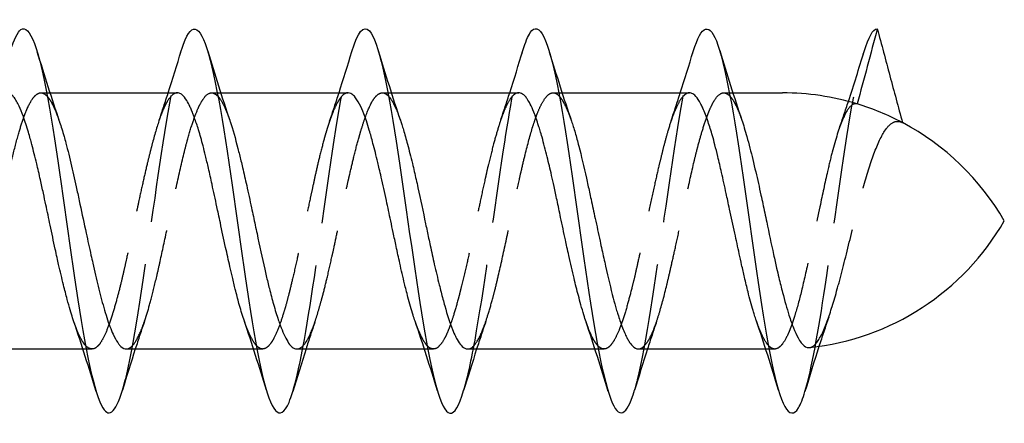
# Model space of a CAD drawing. Header units: millimetres. Extents: x -168 to 186, y -31 to 142.
# Tile 20 of 52: x 174 to 186, y 6 to 11. Entities that reach past the tile are written whole.
import ezdxf

# ---------------------------------------------------------------- set-up
doc = ezdxf.new("R2010")
doc.units = ezdxf.units.MM
doc.header["$LTSCALE"] = 10
doc.linetypes.add('ALLCAD_Strich', pattern=[0.2, 0.15, -0.05])
doc.layers.add('BESCH_KONT_sich_schn_ansi_2d', color=40, linetype='Continuous')

msp = doc.modelspace()

# ---------------------------------------------------------------- linework, layer by layer
at = {"layer": 'BESCH_KONT_sich_schn_ansi_2d', "linetype": 'ALLCAD_Strich', "extrusion": (0, 1, 2.22045e-16)}
for p, q in [((174.454, 9.913), (174.52, 9.913)), ((174.52, 9.913), (174.558, 9.913)), ((176.453, 9.913), (176.52, 9.913)), ((176.52, 9.913), (176.56, 9.913)), ((178.453, 9.913), (178.519, 9.913)), ((178.519, 9.913), (178.558, 9.913)), ((180.453, 9.913), (180.52, 9.913)), ((180.52, 9.913), (180.559, 9.913)), ((182.452, 9.913), (182.52, 9.913)), ((182.52, 9.913), (182.56, 9.913)), ((174.945, 6.913), (174.985, 6.913)), ((174.985, 6.913), (175.052, 6.913)), ((176.945, 6.913), (176.984, 6.913)), ((176.984, 6.913), (177.051, 6.913)), ((178.946, 6.913), (178.984, 6.913)), ((178.985, 6.913), (179.051, 6.913)), ((180.945, 6.913), (180.985, 6.913)), ((180.985, 6.913), (181.052, 6.913)), ((182.945, 6.913), (182.984, 6.913)), ((182.984, 6.913), (183.051, 6.913))]:
    msp.add_line(p, q, dxfattribs=at)
at = {"layer": 'BESCH_KONT_sich_schn_ansi_2d', "linetype": 'Continuous', "extrusion": (0, 1, 2.22045e-16)}
for p, q in [((174.52, 9.913), (174.52, 9.913)), ((174.558, 9.913), (176.052, 9.913)), ((176.52, 9.913), (176.52, 9.913)), ((176.56, 9.913), (178.051, 9.913)), ((178.519, 9.913), (178.519, 9.913)), ((178.558, 9.913), (180.051, 9.913)), ((180.52, 9.913), (180.52, 9.913)), ((180.559, 9.913), (182.052, 9.913)), ((182.52, 9.913), (182.52, 9.913)), ((182.56, 9.913), (183.142, 9.913)), ((173.453, 6.913), (174.945, 6.913)), ((174.985, 6.913), (174.985, 6.913)), ((175.453, 6.913), (176.945, 6.913)), ((176.984, 6.913), (176.984, 6.913)), ((177.452, 6.913), (178.946, 6.913)), ((178.984, 6.913), (178.985, 6.913)), ((179.454, 6.913), (180.945, 6.913)), ((180.985, 6.913), (180.985, 6.913)), ((181.453, 6.913), (182.945, 6.913)), ((182.984, 6.913), (182.984, 6.913))]:
    msp.add_line(p, q, dxfattribs=at)
at = {"layer": 'BESCH_KONT_sich_schn_ansi_2d', "linetype": 'Continuous'}
for centre, start, end in [((183.142, 6.913), 73.0549, 90), ((183.142, 6.913), 62.0809, 73.0549), ((183.142, 6.913), 30, 62.0809), ((183.142, 9.913), 276.0328, 330)]:
    msp.add_arc(centre, 3, start, end, dxfattribs=at)
for points, knots in [([(174.099, 10.407), (174.139, 10.539), (174.179, 10.625), (174.219, 10.654), (174.324, 10.73), (174.429, 10.412), (174.533, 9.842), (174.638, 9.273), (174.743, 8.452), (174.847, 7.748), (174.952, 7.044), (175.057, 6.457), (175.162, 6.25), (175.244, 6.087), (175.327, 6.16), (175.409, 6.431)], [18.369415, 18.369415, 18.369415, 18.369415, 18.746629, 18.746629, 18.746629, 19.733294, 19.733294, 19.733294, 20.719959, 20.719959, 20.719959, 21.706623, 21.706623, 21.706623, 22.484084, 22.484084, 22.484084, 22.484084]), ([(176.097, 10.405), (176.099, 10.412), (176.102, 10.419), (176.104, 10.426), (176.208, 10.757), (176.313, 10.734), (176.418, 10.368), (176.523, 10.002), (176.627, 9.291), (176.732, 8.556), (176.837, 7.821), (176.941, 7.06), (177.046, 6.616), (177.151, 6.171), (177.255, 6.043), (177.36, 6.288), (177.375, 6.323), (177.39, 6.366), (177.405, 6.416)], [24.645877, 24.645877, 24.645877, 24.645877, 24.666617, 24.666617, 24.666617, 25.653282, 25.653282, 25.653282, 26.639947, 26.639947, 26.639947, 27.626611, 27.626611, 27.626611, 28.613276, 28.613276, 28.613276, 28.755402, 28.755402, 28.755402, 28.755402]), ([(180.1, 10.41), (180.129, 10.506), (180.158, 10.577), (180.187, 10.619), (180.291, 10.769), (180.396, 10.532), (180.501, 10.014), (180.605, 9.495), (180.71, 8.695), (180.815, 7.973), (180.919, 7.25), (181.024, 6.605), (181.129, 6.326), (181.222, 6.078), (181.316, 6.122), (181.409, 6.429)], [37.220177, 37.220177, 37.220177, 37.220177, 37.493258, 37.493258, 37.493258, 38.479923, 38.479923, 38.479923, 39.466588, 39.466588, 39.466588, 40.453253, 40.453253, 40.453253, 41.333565, 41.333565, 41.333565, 41.333565]), ([(182.096, 10.398), (182.192, 10.716), (182.289, 10.748), (182.385, 10.473), (182.49, 10.174), (182.594, 9.513), (182.699, 8.786), (182.804, 8.06), (182.908, 7.268), (183.013, 6.765), (183.118, 6.262), (183.223, 6.05), (183.327, 6.222), (183.353, 6.265), (183.379, 6.33), (183.405, 6.416)], [43.490232, 43.490232, 43.490232, 43.490232, 44.399911, 44.399911, 44.399911, 45.386576, 45.386576, 45.386576, 46.373241, 46.373241, 46.373241, 47.359905, 47.359905, 47.359905, 47.603285, 47.603285, 47.603285, 47.603285]), ([(178.096, 10.396), (178.165, 10.622), (178.234, 10.714), (178.302, 10.638), (178.407, 10.523), (178.512, 10.016), (178.616, 9.346), (178.721, 8.675), (178.826, 7.84), (178.93, 7.216), (179.035, 6.592), (179.14, 6.178), (179.244, 6.16), (179.298, 6.151), (179.352, 6.247), (179.406, 6.425)], [30.926462, 30.926462, 30.926462, 30.926462, 31.57327, 31.57327, 31.57327, 32.559935, 32.559935, 32.559935, 33.5466, 33.5466, 33.5466, 34.533264, 34.533264, 34.533264, 35.041631, 35.041631, 35.041631, 35.041631]), ([(184.252, 10.663), (184.213, 10.516), (184.174, 10.369), (184.095, 10.076), (184.056, 9.929), (184.016, 9.783)], [0.0000027, 0.0000027, 0.0000027, 0.0000027, 0.04554197, 0.04554197, 0.09110649, 0.09110649, 0.09110649, 0.09110649]), ([(184.252, 10.663), (184.301, 10.48), (184.35, 10.296), (184.448, 9.93), (184.498, 9.747), (184.547, 9.564)], [-0.1137832, -0.1137832, -0.1137832, -0.1137832, -0.0569094, -0.0569094, -0.0000145, -0.0000145, -0.0000145, -0.0000145]), ([(174.84, 7.231), (174.835, 7.246), (174.83, 7.261), (174.816, 7.306), (174.806, 7.337), (174.785, 7.409), (174.773, 7.451), (174.747, 7.548), (174.733, 7.604), (174.699, 7.74), (174.68, 7.82), (174.655, 7.929), (174.649, 7.956), (174.636, 8.015), (174.629, 8.049), (174.601, 8.175), (174.581, 8.269), (174.545, 8.443), (174.528, 8.523), (174.502, 8.647), (174.492, 8.692), (174.471, 8.79), (174.459, 8.843), (174.433, 8.959), (174.419, 9.022), (174.385, 9.162), (174.366, 9.237), (174.341, 9.331), (174.335, 9.353), (174.322, 9.401), (174.314, 9.426), (174.287, 9.519), (174.267, 9.581), (174.231, 9.682), (174.214, 9.723), (174.188, 9.779), (174.178, 9.797), (174.157, 9.833), (174.145, 9.85), (174.119, 9.881), (174.105, 9.894), (174.077, 9.909), (174.064, 9.913), (174.051, 9.913)], [4.0039838, 4.0039838, 4.0039838, 4.0039838, 4.0111869, 4.0111869, 4.0252112, 4.0252112, 4.0419913, 4.0419913, 4.0629355, 4.0629355, 4.0899613, 4.0899613, 4.0986331, 4.0986331, 4.1091574, 4.1091574, 4.1382555, 4.1382555, 4.1627239, 4.1627239, 4.1767498, 4.1767498, 4.1935223, 4.1935223, 4.214447, 4.214447, 4.2415181, 4.2415181, 4.2501879, 4.2501879, 4.2607169, 4.2607169, 4.2898205, 4.2898205, 4.3142763, 4.3142763, 4.328302, 4.328302, 4.3450759, 4.3450759, 4.3660042, 4.3660042, 4.384584, 4.384584, 4.384584, 4.384584]), ([(176.837, 7.239), (176.834, 7.246), (176.832, 7.254), (176.81, 7.318), (176.792, 7.38), (176.759, 7.499), (176.745, 7.554), (176.719, 7.658), (176.708, 7.706), (176.687, 7.796), (176.677, 7.838), (176.651, 7.953), (176.634, 8.027), (176.597, 8.198), (176.576, 8.294), (176.548, 8.426), (176.541, 8.46), (176.527, 8.523), (176.521, 8.551), (176.496, 8.668), (176.477, 8.756), (176.444, 8.907), (176.43, 8.97), (176.405, 9.081), (176.393, 9.129), (176.372, 9.215), (176.363, 9.254), (176.335, 9.358), (176.318, 9.421), (176.284, 9.531), (176.268, 9.578), (176.248, 9.635), (176.243, 9.647), (176.232, 9.677), (176.225, 9.694), (176.212, 9.725), (176.205, 9.739), (176.187, 9.779), (176.174, 9.802), (176.144, 9.851), (176.127, 9.873), (176.097, 9.899), (176.085, 9.906), (176.065, 9.912), (176.059, 9.913), (176.052, 9.913)], [3.0401969, 3.0401969, 3.0401969, 3.0401969, 3.0437983, 3.0437983, 3.0707758, 3.0707758, 3.0917086, 3.0917086, 3.1084834, 3.1084834, 3.122507, 3.122507, 3.1462098, 3.1462098, 3.1760059, 3.1760059, 3.186593, 3.186593, 3.1952379, 3.1952379, 3.2227923, 3.2227923, 3.2434818, 3.2434818, 3.2601612, 3.2601612, 3.2742056, 3.2742056, 3.2996197, 3.2996197, 3.3221782, 3.3221782, 3.3288121, 3.3288121, 3.3387917, 3.3387917, 3.347746, 3.347746, 3.3658699, 3.3658699, 3.3912608, 3.3912608, 3.4096268, 3.4096268, 3.4194393, 3.4194393, 3.4194393, 3.4194393]), ([(178.838, 7.239), (178.83, 7.262), (178.822, 7.285), (178.794, 7.374), (178.774, 7.444), (178.746, 7.548), (178.739, 7.576), (178.726, 7.629), (178.719, 7.653), (178.695, 7.755), (178.676, 7.835), (178.644, 7.983), (178.629, 8.048), (178.604, 8.169), (178.592, 8.223), (178.571, 8.323), (178.561, 8.368), (178.535, 8.494), (178.518, 8.573), (178.48, 8.746), (178.46, 8.837), (178.432, 8.959), (178.425, 8.991), (178.411, 9.048), (178.405, 9.073), (178.381, 9.177), (178.362, 9.251), (178.329, 9.376), (178.315, 9.427), (178.289, 9.514), (178.278, 9.55), (178.257, 9.613), (178.247, 9.64), (178.221, 9.709), (178.204, 9.747), (178.166, 9.819), (178.146, 9.85), (178.118, 9.88), (178.111, 9.887), (178.097, 9.897), (178.091, 9.901), (178.074, 9.91), (178.062, 9.913), (178.051, 9.913)], [2.0754394, 2.0754394, 2.0754394, 2.0754394, 2.0864764, 2.0864764, 2.1155867, 2.1155867, 2.1261121, 2.1261121, 2.1347773, 2.1347773, 2.1618071, 2.1618071, 2.1827064, 2.1827064, 2.1994653, 2.1994653, 2.2134864, 2.2134864, 2.2379543, 2.2379543, 2.2670663, 2.2670663, 2.2775924, 2.2775924, 2.2862581, 2.2862581, 2.3132897, 2.3132897, 2.3341901, 2.3341901, 2.3509498, 2.3509498, 2.3649716, 2.3649716, 2.3894411, 2.3894411, 2.4185547, 2.4185547, 2.4290813, 2.4290813, 2.4377475, 2.4377475, 2.4545784, 2.4545784, 2.4545784, 2.4545784]), ([(180.84, 7.231), (180.831, 7.257), (180.822, 7.284), (180.802, 7.35), (180.791, 7.389), (180.769, 7.465), (180.76, 7.501), (180.733, 7.603), (180.716, 7.671), (180.679, 7.827), (180.658, 7.916), (180.631, 8.04), (180.623, 8.073), (180.61, 8.135), (180.604, 8.162), (180.579, 8.277), (180.561, 8.365), (180.528, 8.522), (180.514, 8.59), (180.488, 8.711), (180.476, 8.764), (180.455, 8.861), (180.446, 8.904), (180.419, 9.021), (180.402, 9.093), (180.365, 9.245), (180.344, 9.322), (180.317, 9.42), (180.309, 9.445), (180.296, 9.489), (180.29, 9.509), (180.265, 9.586), (180.247, 9.64), (180.214, 9.722), (180.2, 9.754), (180.174, 9.804), (180.162, 9.824), (180.141, 9.855), (180.132, 9.867), (180.105, 9.894), (180.088, 9.905), (180.064, 9.912), (180.058, 9.913), (180.051, 9.913)], [1.1096557, 1.1096557, 1.1096557, 1.1096557, 1.1225666, 1.1225666, 1.1393141, 1.1393141, 1.1533285, 1.1533285, 1.1777942, 1.1777942, 1.2068911, 1.2068911, 1.2174101, 1.2174101, 1.226073, 1.226073, 1.2530791, 1.2530791, 1.2739785, 1.2739785, 1.2907349, 1.2907349, 1.3047518, 1.3047518, 1.3292059, 1.3292059, 1.3583102, 1.3583102, 1.3688346, 1.3688346, 1.3774975, 1.3774975, 1.4045224, 1.4045224, 1.4254146, 1.4254146, 1.4421682, 1.4421682, 1.4561853, 1.4561853, 1.4806481, 1.4806481, 1.4899978, 1.4899978, 1.4899978, 1.4899978]), ([(182.835, 7.243), (182.835, 7.244), (182.835, 7.246), (182.827, 7.267), (182.82, 7.288), (182.808, 7.327), (182.803, 7.345), (182.777, 7.43), (182.757, 7.504), (182.724, 7.637), (182.71, 7.694), (182.685, 7.801), (182.674, 7.85), (182.653, 7.942), (182.644, 7.985), (182.617, 8.107), (182.6, 8.188), (182.562, 8.362), (182.542, 8.457), (182.514, 8.584), (182.507, 8.617), (182.494, 8.678), (182.488, 8.706), (182.464, 8.818), (182.446, 8.9), (182.413, 9.044), (182.399, 9.106), (182.372, 9.213), (182.361, 9.259), (182.34, 9.341), (182.33, 9.376), (182.304, 9.469), (182.287, 9.524), (182.249, 9.634), (182.229, 9.687), (182.201, 9.749), (182.194, 9.764), (182.18, 9.79), (182.174, 9.801), (182.15, 9.843), (182.131, 9.868), (182.098, 9.898), (182.084, 9.906), (182.064, 9.912), (182.058, 9.913), (182.052, 9.913)], [0.1475987, 0.1475987, 0.1475987, 0.1475987, 0.1481612, 0.1481612, 0.1581292, 0.1581292, 0.1658397, 0.1658397, 0.194851, 0.194851, 0.2148724, 0.2148724, 0.231234, 0.231234, 0.2450414, 0.2450414, 0.2699886, 0.2699886, 0.2988677, 0.2988677, 0.3092034, 0.3092034, 0.3178828, 0.3178828, 0.3442382, 0.3442382, 0.3654452, 0.3654452, 0.3823361, 0.3823361, 0.3963692, 0.3963692, 0.4205464, 0.4205464, 0.4497188, 0.4497188, 0.4603223, 0.4603223, 0.4689947, 0.4689947, 0.4959816, 0.4959816, 0.5168753, 0.5168753, 0.525775, 0.525775, 0.525775, 0.525775]), ([(174.668, 9.583), (174.67, 9.579), (174.671, 9.575), (174.69, 9.52), (174.707, 9.464), (174.731, 9.378), (174.739, 9.352), (174.768, 9.241), (174.79, 9.15), (174.833, 8.965), (174.854, 8.871), (174.887, 8.72), (174.899, 8.664), (174.935, 8.496), (174.959, 8.382), (175.002, 8.183), (175.021, 8.097), (175.047, 7.981), (175.054, 7.949), (175.082, 7.823), (175.103, 7.733), (175.145, 7.559), (175.167, 7.476), (175.201, 7.358), (175.213, 7.318), (175.249, 7.205), (175.274, 7.14), (175.317, 7.047), (175.335, 7.014), (175.36, 6.977), (175.367, 6.968), (175.396, 6.934), (175.418, 6.919), (175.444, 6.913), (175.449, 6.913), (175.453, 6.913)], [2.8661942, 2.8661942, 2.8661942, 2.8661942, 2.8681291, 2.8681291, 2.8928176, 2.8928176, 2.9032155, 2.9032155, 2.9356261, 2.9356261, 2.9661022, 2.9661022, 2.9834445, 2.9834445, 3.0182689, 3.0182689, 3.0448994, 3.0448994, 3.0553004, 3.0553004, 3.085744, 3.085744, 3.1174602, 3.1174602, 3.1347984, 3.1347984, 3.1702603, 3.1702603, 3.196045, 3.196045, 3.2064406, 3.2064406, 3.2382553, 3.2382553, 3.2447537, 3.2447537, 3.2447537, 3.2447537]), ([(176.666, 9.592), (176.667, 9.587), (176.669, 9.582), (176.701, 9.486), (176.731, 9.379), (176.773, 9.214), (176.785, 9.166), (176.803, 9.091), (176.809, 9.065), (176.832, 8.97), (176.848, 8.899), (176.883, 8.742), (176.902, 8.655), (176.928, 8.533), (176.935, 8.499), (176.957, 8.398), (176.971, 8.331), (177.015, 8.121), (177.045, 7.981), (177.087, 7.796), (177.099, 7.745), (177.117, 7.67), (177.123, 7.645), (177.146, 7.556), (177.162, 7.496), (177.197, 7.371), (177.216, 7.309), (177.242, 7.232), (177.25, 7.211), (177.271, 7.152), (177.285, 7.117), (177.33, 7.019), (177.359, 6.97), (177.401, 6.931), (177.413, 6.923), (177.431, 6.916), (177.437, 6.914), (177.447, 6.913), (177.45, 6.913), (177.452, 6.913)], [3.8295952, 3.8295952, 3.8295952, 3.8295952, 3.8321659, 3.8321659, 3.8762675, 3.8762675, 3.893489, 3.893489, 3.9024985, 3.9024985, 3.925562, 3.925562, 3.9526932, 3.9526932, 3.9631536, 3.9631536, 3.983739, 3.983739, 4.0277909, 4.0277909, 4.0450114, 4.0450114, 4.0540186, 4.0540186, 4.0770684, 4.0770684, 4.1042341, 4.1042341, 4.1146935, 4.1146935, 4.1353059, 4.1353059, 4.1793138, 4.1793138, 4.1965335, 4.1965335, 4.2055387, 4.2055387, 4.2097249, 4.2097249, 4.2097249, 4.2097249]), ([(178.665, 9.591), (178.67, 9.575), (178.676, 9.559), (178.688, 9.522), (178.694, 9.502), (178.716, 9.429), (178.732, 9.372), (178.767, 9.241), (178.786, 9.166), (178.813, 9.056), (178.82, 9.025), (178.842, 8.931), (178.856, 8.867), (178.9, 8.664), (178.93, 8.521), (178.972, 8.322), (178.983, 8.266), (179.002, 8.182), (179.008, 8.153), (179.03, 8.051), (179.046, 7.978), (179.081, 7.824), (179.1, 7.743), (179.127, 7.636), (179.134, 7.608), (179.156, 7.523), (179.17, 7.47), (179.214, 7.312), (179.244, 7.219), (179.286, 7.113), (179.298, 7.086), (179.316, 7.049), (179.322, 7.037), (179.344, 6.997), (179.36, 6.974), (179.395, 6.935), (179.415, 6.921), (179.44, 6.914), (179.447, 6.913), (179.454, 6.913)], [4.7946075, 4.7946075, 4.7946075, 4.7946075, 4.8026163, 4.8026163, 4.8116153, 4.8116153, 4.8346168, 4.8346168, 4.8619036, 4.8619036, 4.8723598, 4.8723598, 4.8930698, 4.8930698, 4.9369186, 4.9369186, 4.9541351, 4.9541351, 4.9631329, 4.9631329, 4.9861276, 4.9861276, 5.0134314, 5.0134314, 5.0238871, 5.0238871, 5.0446107, 5.0446107, 5.088437, 5.088437, 5.1056529, 5.1056529, 5.1146497, 5.1146497, 5.1376381, 5.1376381, 5.1649573, 5.1649573, 5.1746069, 5.1746069, 5.1746069, 5.1746069]), ([(180.669, 9.582), (180.676, 9.562), (180.683, 9.54), (180.697, 9.495), (180.705, 9.471), (180.726, 9.397), (180.74, 9.345), (180.785, 9.175), (180.814, 9.048), (180.856, 8.86), (180.868, 8.806), (180.886, 8.723), (180.892, 8.695), (180.914, 8.592), (180.93, 8.517), (180.966, 8.353), (180.985, 8.264), (181.011, 8.143), (181.019, 8.109), (181.04, 8.01), (181.055, 7.945), (181.099, 7.748), (181.128, 7.623), (181.17, 7.464), (181.182, 7.421), (181.2, 7.36), (181.206, 7.339), (181.229, 7.268), (181.245, 7.221), (181.28, 7.128), (181.299, 7.084), (181.325, 7.033), (181.333, 7.02), (181.354, 6.984), (181.369, 6.965), (181.406, 6.925), (181.429, 6.913), (181.453, 6.913)], [5.7609803, 5.7609803, 5.7609803, 5.7609803, 5.7710448, 5.7710448, 5.7814992, 5.7814992, 5.8022825, 5.8022825, 5.8460104, 5.8460104, 5.8632255, 5.8632255, 5.8722187, 5.8722187, 5.8951858, 5.8951858, 5.922559, 5.922559, 5.9330122, 5.9330122, 5.9537869, 5.9537869, 5.9975266, 5.9975266, 6.0147382, 6.0147382, 6.0237292, 6.0237292, 6.046687, 6.046687, 6.0740787, 6.0740787, 6.0845305, 6.0845305, 6.1053066, 6.1053066, 6.1394338, 6.1394338, 6.1394338, 6.1394338]), ([(182.665, 9.594), (182.684, 9.536), (182.704, 9.471), (182.736, 9.357), (182.748, 9.313), (182.782, 9.179), (182.805, 9.085), (182.848, 8.899), (182.869, 8.808), (182.896, 8.681), (182.904, 8.648), (182.926, 8.543), (182.941, 8.472), (182.983, 8.271), (183.01, 8.143), (183.049, 7.965), (183.061, 7.911), (183.081, 7.822), (183.09, 7.785), (183.113, 7.688), (183.127, 7.63), (183.142, 7.574)], [6.7237121, 6.7237121, 6.7237121, 6.7237121, 6.7526914, 6.7526914, 6.7700732, 6.7700732, 6.8026776, 6.8026776, 6.8319352, 6.8319352, 6.8423141, 6.8423141, 6.864344, 6.864344, 6.9038093, 6.9038093, 6.9210473, 6.9210473, 6.9334023, 6.9334023, 6.954105, 6.954105, 6.954105, 6.954105]), ([(183.142, 7.574), (183.167, 7.477), (183.192, 7.388), (183.235, 7.255), (183.252, 7.206), (183.287, 7.116), (183.305, 7.076), (183.336, 7.02), (183.349, 7), (183.384, 6.956), (183.406, 6.939), (183.438, 6.929), (183.448, 6.929), (183.457, 6.929)], [0.0000265, 0.0000265, 0.0000265, 0.0000265, 0.0359773, 0.0359773, 0.0607199, 0.0607199, 0.0867142, 0.0867142, 0.1050747, 0.1050747, 0.1366619, 0.1366619, 0.1495988, 0.1495988, 0.1495988, 0.1495988])]:
    msp.add_open_spline(points, degree=3, knots=knots, dxfattribs=at)
for points in [[(184.097, 10.396), (184.149, 10.566), (184.2, 10.661), (184.252, 10.663)], [(174.407, 10.398), (174.491, 10.123), (174.577, 9.849), (174.668, 9.583)], [(175.945, 9.913), (175.997, 10.076), (176.047, 10.24), (176.097, 10.405)], [(176.408, 10.401), (176.491, 10.128), (176.575, 9.857), (176.666, 9.592)], [(177.946, 9.913), (177.997, 10.073), (178.047, 10.234), (178.096, 10.396)], [(178.405, 10.409), (178.488, 10.134), (178.573, 9.859), (178.665, 9.591)], [(179.946, 9.913), (179.998, 10.077), (180.049, 10.243), (180.1, 10.41)], [(180.408, 10.395), (180.492, 10.121), (180.578, 9.847), (180.669, 9.582)], [(181.944, 9.913), (181.996, 10.073), (182.046, 10.235), (182.095, 10.398)], [(182.406, 10.407), (182.489, 10.134), (182.574, 9.861), (182.665, 9.594)], [(183.913, 9.812), (183.977, 10.005), (184.038, 10.201), (184.097, 10.396)], [(174.528, 9.871), (174.528, 9.871), (174.528, 9.871), (174.528, 9.871)], [(176.528, 9.872), (176.528, 9.871), (176.528, 9.871), (176.528, 9.871)], [(178.527, 9.874), (178.527, 9.874), (178.527, 9.874), (178.527, 9.874)], [(180.528, 9.871), (180.528, 9.871), (180.528, 9.871), (180.528, 9.871)], [(182.527, 9.872), (182.527, 9.872), (182.527, 9.872), (182.527, 9.872)], [(175.099, 6.415), (175.017, 6.69), (174.931, 6.964), (174.84, 7.231)], [(177.095, 6.431), (177.012, 6.703), (176.927, 6.975), (176.837, 7.239)], [(179.099, 6.423), (179.015, 6.697), (178.929, 6.972), (178.838, 7.239)], [(181.098, 6.417), (181.016, 6.691), (180.931, 6.964), (180.84, 7.231)], [(183.095, 6.431), (183.012, 6.705), (182.926, 6.978), (182.835, 7.243)], [(174.978, 6.952), (174.978, 6.952), (174.977, 6.952), (174.977, 6.952)], [(176.976, 6.955), (176.976, 6.955), (176.976, 6.955), (176.976, 6.955)], [(178.977, 6.953), (178.977, 6.953), (178.977, 6.953), (178.977, 6.953)], [(180.977, 6.953), (180.977, 6.953), (180.977, 6.953), (180.977, 6.953)], [(182.976, 6.955), (182.976, 6.955), (182.976, 6.955), (182.976, 6.955)], [(183.569, 6.943), (183.512, 6.769), (183.458, 6.592), (183.405, 6.416)], [(175.559, 6.913), (175.508, 6.754), (175.458, 6.593), (175.409, 6.431)], [(177.559, 6.913), (177.507, 6.748), (177.455, 6.582), (177.405, 6.416)], [(179.558, 6.913), (179.506, 6.751), (179.456, 6.588), (179.406, 6.425)], [(181.56, 6.913), (181.508, 6.753), (181.458, 6.591), (181.409, 6.429)]]:
    msp.add_open_spline(points, degree=3, dxfattribs=at)
at = {"layer": 'BESCH_KONT_sich_schn_ansi_2d', "linetype": 'ALLCAD_Strich'}
for points in [[(184.252, 10.663), (184.252, 10.663), (184.252, 10.663), (184.252, 10.663)], [(175.839, 9.594), (175.875, 9.699), (175.91, 9.806), (175.945, 9.913)], [(177.836, 9.582), (177.873, 9.691), (177.91, 9.802), (177.946, 9.913)], [(179.84, 9.593), (179.876, 9.699), (179.911, 9.805), (179.946, 9.913)], [(181.838, 9.59), (181.874, 9.697), (181.91, 9.805), (181.944, 9.913)], [(183.808, 9.501), (183.844, 9.603), (183.879, 9.707), (183.913, 9.812)], [(183.683, 7.286), (183.644, 7.173), (183.606, 7.059), (183.569, 6.943)], [(175.668, 7.242), (175.631, 7.133), (175.595, 7.024), (175.559, 6.913)], [(177.664, 7.231), (177.628, 7.126), (177.593, 7.02), (177.559, 6.913)], [(179.667, 7.241), (179.63, 7.133), (179.594, 7.023), (179.558, 6.913)], [(181.667, 7.237), (181.63, 7.13), (181.595, 7.022), (181.56, 6.913)], [(183.142, 6.974), (183.142, 6.974), (183.142, 6.974), (183.142, 6.974)]]:
    msp.add_open_spline(points, degree=3, dxfattribs=at)
for points, knots in [([(175.409, 6.431), (175.431, 6.504), (175.453, 6.592), (175.476, 6.692), (175.58, 7.168), (175.685, 7.947), (175.79, 8.678), (175.892, 9.394), (175.995, 10.066), (176.097, 10.405)], [22.484084, 22.484084, 22.484084, 22.484084, 22.693288, 22.693288, 22.693288, 23.679953, 23.679953, 23.679953, 24.645877, 24.645877, 24.645877, 24.645877]), ([(177.405, 6.416), (177.495, 6.713), (177.584, 7.254), (177.674, 7.866), (177.779, 8.581), (177.883, 9.391), (177.988, 9.935), (178.024, 10.122), (178.06, 10.277), (178.096, 10.396)], [28.755402, 28.755402, 28.755402, 28.755402, 29.599941, 29.599941, 29.599941, 30.586606, 30.586606, 30.586606, 30.926462, 30.926462, 30.926462, 30.926462]), ([(179.406, 6.425), (179.457, 6.592), (179.508, 6.832), (179.558, 7.125), (179.663, 7.729), (179.768, 8.56), (179.873, 9.245), (179.948, 9.74), (180.024, 10.159), (180.1, 10.41)], [35.041631, 35.041631, 35.041631, 35.041631, 35.519929, 35.519929, 35.519929, 36.506594, 36.506594, 36.506594, 37.220177, 37.220177, 37.220177, 37.220177]), ([(181.409, 6.429), (181.42, 6.466), (181.432, 6.507), (181.443, 6.552), (181.548, 6.967), (181.652, 7.71), (181.757, 8.447), (181.862, 9.184), (181.966, 9.914), (182.071, 10.311), (182.079, 10.342), (182.087, 10.371), (182.096, 10.398)], [41.333565, 41.333565, 41.333565, 41.333565, 41.439917, 41.439917, 41.439917, 42.426582, 42.426582, 42.426582, 43.413247, 43.413247, 43.413247, 43.490232, 43.490232, 43.490232, 43.490232]), ([(183.405, 6.416), (183.484, 6.677), (183.562, 7.122), (183.641, 7.644), (183.746, 8.337), (183.851, 9.165), (183.955, 9.756), (184.003, 10.023), (184.05, 10.241), (184.097, 10.396)], [47.603285, 47.603285, 47.603285, 47.603285, 48.34657, 48.34657, 48.34657, 49.333235, 49.333235, 49.333235, 49.778387, 49.778387, 49.778387, 49.778387]), ([(173.453, 6.913), (173.459, 6.913), (173.464, 6.913), (173.476, 6.916), (173.483, 6.919), (173.512, 6.934), (173.533, 6.956), (173.576, 7.019), (173.597, 7.061), (173.63, 7.14), (173.642, 7.171), (173.679, 7.272), (173.703, 7.351), (173.746, 7.503), (173.764, 7.572), (173.79, 7.673), (173.797, 7.703), (173.826, 7.825), (173.847, 7.921), (173.89, 8.118), (173.911, 8.218), (173.944, 8.375), (173.956, 8.432), (173.993, 8.602), (174.017, 8.716), (174.06, 8.908), (174.079, 8.988), (174.104, 9.096), (174.111, 9.126), (174.143, 9.254), (174.167, 9.346), (174.21, 9.497), (174.229, 9.559), (174.26, 9.647), (174.272, 9.679), (174.311, 9.771), (174.338, 9.821), (174.38, 9.876), (174.396, 9.89), (174.419, 9.904), (174.426, 9.908), (174.454, 9.916), (174.473, 9.913), (174.505, 9.894), (174.516, 9.884), (174.528, 9.871)], [2.2799464, 2.2799464, 2.2799464, 2.2799464, 2.2871543, 2.2871543, 2.2975494, 2.2975494, 2.3286026, 2.3286026, 2.3599157, 2.3599157, 2.3772527, 2.3772527, 2.4125376, 2.4125376, 2.4385389, 2.4385389, 2.448933, 2.448933, 2.4804162, 2.4804162, 2.5114581, 2.5114581, 2.5287965, 2.5287965, 2.5639472, 2.5639472, 2.5902359, 2.5902359, 2.6006331, 2.6006331, 2.6355698, 2.6355698, 2.663606, 2.663606, 2.6809706, 2.6809706, 2.7197359, 2.7197359, 2.742229, 2.742229, 2.752651, 2.752651, 2.7815585, 2.7815585, 2.7985489, 2.7985489, 2.7985489, 2.7985489]), ([(174.528, 9.871), (174.539, 9.86), (174.549, 9.845), (174.572, 9.81), (174.584, 9.788), (174.62, 9.714), (174.644, 9.654), (174.668, 9.583)], [2.79856075, 2.79856075, 2.79856075, 2.79856075, 2.81405634, 2.81405634, 2.83138748, 2.83138748, 2.86619417, 2.86619417, 2.86619417, 2.86619417]), ([(176.052, 9.913), (176.049, 9.913), (176.046, 9.913), (176.028, 9.91), (176.013, 9.904), (175.977, 9.875), (175.955, 9.848), (175.925, 9.797), (175.916, 9.782), (175.902, 9.753), (175.896, 9.741), (175.878, 9.699), (175.865, 9.667), (175.823, 9.551), (175.795, 9.455), (175.756, 9.31), (175.746, 9.274), (175.725, 9.188), (175.712, 9.138), (175.684, 9.021), (175.668, 8.951), (175.635, 8.806), (175.618, 8.73), (175.596, 8.626), (175.59, 8.599), (175.577, 8.536), (175.569, 8.5), (175.541, 8.367), (175.521, 8.27), (175.484, 8.1), (175.469, 8.026), (175.443, 7.911), (175.434, 7.868), (175.412, 7.776), (175.401, 7.726), (175.374, 7.616), (175.359, 7.558), (175.326, 7.436), (175.308, 7.373), (175.284, 7.297), (175.278, 7.278), (175.264, 7.238), (175.257, 7.218), (175.23, 7.142), (175.21, 7.094), (175.173, 7.02), (175.157, 6.992), (175.13, 6.957), (175.12, 6.947), (175.099, 6.928), (175.088, 6.921), (175.062, 6.912), (175.047, 6.912), (175.014, 6.921), (174.996, 6.933), (174.978, 6.952)], [3.4194393, 3.4194393, 3.4194393, 3.4194393, 3.4234718, 3.4234718, 3.4452971, 3.4452971, 3.4761914, 3.4761914, 3.4883267, 3.4883267, 3.4965996, 3.4965996, 3.5150419, 3.5150419, 3.557667, 3.557667, 3.5715765, 3.5715765, 3.5891213, 3.5891213, 3.6120975, 3.6120975, 3.6361305, 3.6361305, 3.6445072, 3.6445072, 3.6555661, 3.6555661, 3.6852692, 3.6852692, 3.7084587, 3.7084587, 3.7224406, 3.7224406, 3.739453, 3.739453, 3.760996, 3.760996, 3.7866927, 3.7866927, 3.7954146, 3.7954146, 3.8058248, 3.8058248, 3.834794, 3.834794, 3.8595708, 3.8595708, 3.8736032, 3.8736032, 3.8903432, 3.8903432, 3.9111854, 3.9111854, 3.9373507, 3.9373507, 3.9373507, 3.9373507]), ([(175.453, 6.913), (175.47, 6.913), (175.486, 6.919), (175.515, 6.941), (175.527, 6.953), (175.567, 7.003), (175.595, 7.056), (175.639, 7.159), (175.654, 7.199), (175.676, 7.264), (175.683, 7.286), (175.71, 7.371), (175.729, 7.438), (175.77, 7.595), (175.792, 7.685), (175.826, 7.831), (175.838, 7.884), (175.877, 8.062), (175.905, 8.191), (175.948, 8.39), (175.963, 8.459), (175.985, 8.561), (175.993, 8.595), (176.013, 8.692), (176.027, 8.754), (176.072, 8.959), (176.103, 9.097), (176.146, 9.271), (176.158, 9.317), (176.192, 9.44), (176.214, 9.513), (176.255, 9.633), (176.274, 9.682), (176.3, 9.742), (176.307, 9.757), (176.329, 9.8), (176.343, 9.824), (176.387, 9.887), (176.417, 9.91), (176.459, 9.914), (176.471, 9.911), (176.489, 9.903), (176.495, 9.9), (176.51, 9.889), (176.519, 9.881), (176.528, 9.872)], [3.2447537, 3.2447537, 3.2447537, 3.2447537, 3.2690975, 3.2690975, 3.286439, 3.286439, 3.3272112, 3.3272112, 3.3485439, 3.3485439, 3.3589859, 3.3589859, 3.3869299, 3.3869299, 3.4190876, 3.4190876, 3.4364318, 3.4364318, 3.4766317, 3.4766317, 3.4977295, 3.4977295, 3.5082316, 3.5082316, 3.5276981, 3.5276981, 3.5736228, 3.5736228, 3.5910456, 3.5910456, 3.622556, 3.622556, 3.6496033, 3.6496033, 3.6600657, 3.6600657, 3.6805862, 3.6805862, 3.7247439, 3.7247439, 3.7419665, 3.7419665, 3.7509787, 3.7509787, 3.763418, 3.763418, 3.763418, 3.763418]), ([(176.528, 9.871), (176.535, 9.863), (176.542, 9.854), (176.569, 9.817), (176.588, 9.783), (176.614, 9.727), (176.621, 9.71), (176.641, 9.662), (176.653, 9.628), (176.666, 9.592)], [3.76343753, 3.76343753, 3.76343753, 3.76343753, 3.77405764, 3.77405764, 3.80114971, 3.80114971, 3.81161104, 3.81161104, 3.8295952, 3.8295952, 3.8295952, 3.8295952]), ([(178.051, 9.913), (178.044, 9.913), (178.037, 9.912), (178.015, 9.905), (178.001, 9.896), (177.975, 9.871), (177.964, 9.857), (177.943, 9.826), (177.933, 9.81), (177.907, 9.761), (177.89, 9.724), (177.852, 9.631), (177.832, 9.573), (177.804, 9.485), (177.797, 9.461), (177.783, 9.415), (177.777, 9.394), (177.753, 9.304), (177.734, 9.232), (177.701, 9.096), (177.687, 9.035), (177.661, 8.921), (177.65, 8.869), (177.629, 8.772), (177.619, 8.728), (177.593, 8.604), (177.576, 8.525), (177.538, 8.35), (177.518, 8.256), (177.49, 8.128), (177.483, 8.095), (177.469, 8.034), (177.463, 8.007), (177.439, 7.895), (177.42, 7.814), (177.387, 7.674), (177.373, 7.616), (177.347, 7.515), (177.336, 7.471), (177.315, 7.396), (177.305, 7.362), (177.278, 7.276), (177.261, 7.225), (177.224, 7.126), (177.204, 7.079), (177.176, 7.027), (177.169, 7.014), (177.155, 6.993), (177.149, 6.984), (177.124, 6.951), (177.106, 6.933), (177.073, 6.915), (177.059, 6.912), (177.033, 6.914), (177.022, 6.919), (177.001, 6.932), (176.991, 6.94), (176.98, 6.951), (176.978, 6.953), (176.976, 6.955)], [2.4545784, 2.4545784, 2.4545784, 2.4545784, 2.4647805, 2.4647805, 2.4856821, 2.4856821, 2.5024427, 2.5024427, 2.5164653, 2.5164653, 2.540936, 2.540936, 2.5700513, 2.5700513, 2.5805785, 2.5805785, 2.5892451, 2.5892451, 2.61628, 2.61628, 2.6371826, 2.6371826, 2.6539442, 2.6539442, 2.6679676, 2.6679676, 2.6924403, 2.6924403, 2.7215569, 2.7215569, 2.7320845, 2.7320845, 2.7407517, 2.7407517, 2.7677856, 2.7677856, 2.7886904, 2.7886904, 2.8054533, 2.8054533, 2.8194774, 2.8194774, 2.8439478, 2.8439478, 2.8730675, 2.8730675, 2.8835971, 2.8835971, 2.8922642, 2.8922642, 2.9193131, 2.9193131, 2.9402133, 2.9402133, 2.9569748, 2.9569748, 2.9710001, 2.9710001, 2.9734486, 2.9734486, 2.9734486, 2.9734486]), ([(177.452, 6.913), (177.466, 6.913), (177.479, 6.917), (177.511, 6.935), (177.53, 6.954), (177.556, 6.99), (177.564, 7.001), (177.585, 7.037), (177.599, 7.066), (177.644, 7.167), (177.673, 7.254), (177.715, 7.395), (177.727, 7.437), (177.745, 7.504), (177.752, 7.528), (177.774, 7.613), (177.79, 7.678), (177.825, 7.824), (177.844, 7.907), (177.87, 8.025), (177.878, 8.058), (177.899, 8.157), (177.913, 8.224), (177.958, 8.433), (177.987, 8.577), (178.029, 8.772), (178.041, 8.827), (178.059, 8.908), (178.066, 8.935), (178.088, 9.032), (178.104, 9.1), (178.139, 9.242), (178.158, 9.314), (178.185, 9.408), (178.192, 9.433), (178.213, 9.506), (178.228, 9.551), (178.272, 9.681), (178.302, 9.753), (178.343, 9.827), (178.355, 9.845), (178.373, 9.867), (178.38, 9.874), (178.402, 9.896), (178.418, 9.906), (178.453, 9.916), (178.472, 9.913), (178.499, 9.898), (178.506, 9.893), (178.518, 9.883), (178.522, 9.878), (178.527, 9.874)], [4.2097249, 4.2097249, 4.2097249, 4.2097249, 4.2285764, 4.2285764, 4.2557724, 4.2557724, 4.2662311, 4.2662311, 4.2868676, 4.2868676, 4.3308362, 4.3308362, 4.3480551, 4.3480551, 4.3570585, 4.3570585, 4.3800856, 4.3800856, 4.4073084, 4.4073084, 4.4177664, 4.4177664, 4.4384243, 4.4384243, 4.482358, 4.482358, 4.4995762, 4.4995762, 4.508578, 4.508578, 4.5315955, 4.5315955, 4.5588422, 4.5588422, 4.5692995, 4.5692995, 4.5899767, 4.5899767, 4.633879, 4.633879, 4.6510966, 4.6510966, 4.6600969, 4.6600969, 4.683106, 4.683106, 4.7103739, 4.7103739, 4.7208306, 4.7208306, 4.7274136, 4.7274136, 4.7274136, 4.7274136]), ([(178.527, 9.874), (178.537, 9.863), (178.546, 9.851), (178.586, 9.791), (178.616, 9.727), (178.652, 9.628), (178.658, 9.61), (178.665, 9.591)], [4.72743633, 4.72743633, 4.72743633, 4.72743633, 4.74152492, 4.74152492, 4.7853993, 4.7853993, 4.79460751, 4.79460751, 4.79460751, 4.79460751]), ([(180.051, 9.913), (180.038, 9.913), (180.024, 9.909), (180.002, 9.896), (179.995, 9.891), (179.982, 9.878), (179.976, 9.872), (179.951, 9.843), (179.933, 9.813), (179.9, 9.748), (179.886, 9.716), (179.86, 9.65), (179.848, 9.618), (179.827, 9.555), (179.818, 9.525), (179.791, 9.438), (179.774, 9.378), (179.737, 9.239), (179.716, 9.158), (179.688, 9.042), (179.681, 9.011), (179.668, 8.953), (179.662, 8.926), (179.637, 8.816), (179.619, 8.731), (179.586, 8.576), (179.572, 8.508), (179.546, 8.386), (179.534, 8.331), (179.513, 8.231), (179.503, 8.186), (179.477, 8.063), (179.46, 7.985), (179.422, 7.821), (179.402, 7.735), (179.374, 7.624), (179.367, 7.595), (179.354, 7.543), (179.348, 7.52), (179.323, 7.428), (179.304, 7.363), (179.272, 7.258), (179.257, 7.216), (179.232, 7.146), (179.22, 7.117), (179.199, 7.07), (179.189, 7.05), (179.163, 7.001), (179.146, 6.976), (179.108, 6.934), (179.088, 6.92), (179.06, 6.913), (179.053, 6.913), (179.04, 6.913), (179.034, 6.915), (179.011, 6.923), (178.994, 6.935), (178.977, 6.953)], [1.4899978, 1.4899978, 1.4899978, 1.4899978, 1.5097518, 1.5097518, 1.5202746, 1.5202746, 1.5289376, 1.5289376, 1.5559643, 1.5559643, 1.5768577, 1.5768577, 1.5936122, 1.5936122, 1.60763, 1.60763, 1.6320934, 1.6320934, 1.6611984, 1.6611984, 1.6717218, 1.6717218, 1.6803857, 1.6803857, 1.707409, 1.707409, 1.7283058, 1.7283058, 1.7450623, 1.7450623, 1.7590811, 1.7590811, 1.7835443, 1.7835443, 1.8126517, 1.8126517, 1.8231762, 1.8231762, 1.8318405, 1.8318405, 1.858868, 1.858868, 1.8797647, 1.8797647, 1.8965215, 1.8965215, 1.910541, 1.910541, 1.9350066, 1.9350066, 1.9641153, 1.9641153, 1.9746401, 1.9746401, 1.9833048, 1.9833048, 2.0079081, 2.0079081, 2.0079081, 2.0079081]), ([(179.454, 6.913), (179.454, 6.913), (179.455, 6.913), (179.47, 6.913), (179.484, 6.918), (179.528, 6.948), (179.558, 6.988), (179.6, 7.07), (179.612, 7.096), (179.63, 7.14), (179.636, 7.155), (179.658, 7.214), (179.674, 7.26), (179.709, 7.372), (179.729, 7.438), (179.755, 7.536), (179.762, 7.564), (179.784, 7.649), (179.798, 7.708), (179.842, 7.898), (179.872, 8.035), (179.914, 8.231), (179.926, 8.287), (179.944, 8.373), (179.95, 8.402), (179.972, 8.506), (179.988, 8.581), (180.024, 8.742), (180.043, 8.829), (180.069, 8.945), (180.076, 8.977), (180.098, 9.07), (180.112, 9.13), (180.156, 9.31), (180.186, 9.421), (180.228, 9.556), (180.24, 9.591), (180.258, 9.642), (180.264, 9.658), (180.286, 9.715), (180.302, 9.75), (180.338, 9.818), (180.357, 9.847), (180.383, 9.877), (180.39, 9.884), (180.412, 9.902), (180.426, 9.909), (180.47, 9.917), (180.499, 9.904), (180.528, 9.871)], [5.1746069, 5.1746069, 5.1746069, 5.1746069, 5.1754126, 5.1754126, 5.1961483, 5.1961483, 5.2399548, 5.2399548, 5.2571703, 5.2571703, 5.2661661, 5.2661661, 5.2891491, 5.2891491, 5.3164816, 5.3164816, 5.3269366, 5.3269366, 5.3476852, 5.3476852, 5.3914706, 5.3914706, 5.4086858, 5.4086858, 5.4176808, 5.4176808, 5.4406591, 5.4406591, 5.4680036, 5.4680036, 5.4784581, 5.4784581, 5.499215, 5.499215, 5.5429863, 5.5429863, 5.5602007, 5.5602007, 5.5691947, 5.5691947, 5.5921676, 5.5921676, 5.6195248, 5.6195248, 5.6299787, 5.6299787, 5.650743, 5.650743, 5.6935309, 5.6935309, 5.6935309, 5.6935309]), ([(180.528, 9.871), (180.529, 9.87), (180.53, 9.869), (180.542, 9.855), (180.554, 9.838), (180.572, 9.808), (180.578, 9.797), (180.6, 9.756), (180.616, 9.72), (180.645, 9.65), (180.657, 9.617), (180.669, 9.582)], [5.69355508, 5.69355508, 5.69355508, 5.69355508, 5.69450288, 5.69450288, 5.71171713, 5.71171713, 5.72071056, 5.72071056, 5.74368034, 5.74368034, 5.76098032, 5.76098032, 5.76098032, 5.76098032]), ([(182.052, 9.913), (182.046, 9.913), (182.041, 9.912), (182.026, 9.909), (182.016, 9.904), (181.99, 9.886), (181.973, 9.869), (181.935, 9.817), (181.915, 9.78), (181.887, 9.719), (181.88, 9.702), (181.866, 9.669), (181.86, 9.653), (181.835, 9.585), (181.817, 9.528), (181.784, 9.416), (181.77, 9.365), (181.744, 9.267), (181.733, 9.221), (181.712, 9.135), (181.702, 9.094), (181.675, 8.981), (181.658, 8.906), (181.621, 8.738), (181.6, 8.645), (181.573, 8.517), (181.565, 8.482), (181.552, 8.42), (181.546, 8.392), (181.521, 8.276), (181.503, 8.189), (181.47, 8.036), (181.456, 7.97), (181.43, 7.854), (181.419, 7.804), (181.398, 7.714), (181.388, 7.674), (181.361, 7.567), (181.344, 7.502), (181.307, 7.369), (181.287, 7.303), (181.259, 7.222), (181.251, 7.201), (181.238, 7.166), (181.232, 7.15), (181.207, 7.089), (181.189, 7.05), (181.156, 6.992), (181.142, 6.972), (181.116, 6.943), (181.105, 6.933), (181.083, 6.92), (181.074, 6.916), (181.047, 6.911), (181.03, 6.914), (181.001, 6.93), (180.989, 6.94), (180.977, 6.953)], [0.525775, 0.525775, 0.525775, 0.525775, 0.5336275, 0.5336275, 0.5476456, 0.5476456, 0.572118, 0.572118, 0.6012267, 0.6012267, 0.6117503, 0.6117503, 0.6203979, 0.6203979, 0.6476006, 0.6476006, 0.6684016, 0.6684016, 0.6851119, 0.6851119, 0.6991162, 0.6991162, 0.7236324, 0.7236324, 0.7526991, 0.7526991, 0.7631951, 0.7631951, 0.7718598, 0.7718598, 0.7987756, 0.7987756, 0.8197126, 0.8197126, 0.8364847, 0.8364847, 0.8505023, 0.8505023, 0.8749173, 0.8749173, 0.9040276, 0.9040276, 0.9145614, 0.9145614, 0.9232239, 0.9232239, 0.9502489, 0.9502489, 0.9711348, 0.9711348, 0.9878844, 0.9878844, 1.0018996, 1.0018996, 1.0263635, 1.0263635, 1.0434452, 1.0434452, 1.0434452, 1.0434452]), ([(181.453, 6.913), (181.459, 6.913), (181.466, 6.914), (181.484, 6.919), (181.496, 6.926), (181.514, 6.941), (181.52, 6.947), (181.543, 6.971), (181.559, 6.994), (181.594, 7.055), (181.613, 7.095), (181.64, 7.161), (181.647, 7.18), (181.669, 7.24), (181.683, 7.284), (181.727, 7.43), (181.757, 7.542), (181.798, 7.714), (181.81, 7.764), (181.828, 7.843), (181.834, 7.87), (181.857, 7.968), (181.873, 8.04), (181.908, 8.2), (181.927, 8.289), (181.954, 8.412), (181.961, 8.446), (181.982, 8.548), (181.997, 8.615), (182.041, 8.822), (182.071, 8.958), (182.112, 9.136), (182.124, 9.185), (182.142, 9.256), (182.149, 9.28), (182.171, 9.364), (182.187, 9.42), (182.222, 9.537), (182.241, 9.594), (182.268, 9.664), (182.275, 9.683), (182.297, 9.735), (182.311, 9.766), (182.355, 9.848), (182.385, 9.886), (182.427, 9.909), (182.439, 9.913), (182.457, 9.913), (182.463, 9.912), (182.485, 9.907), (182.501, 9.897), (182.521, 9.879), (182.524, 9.876), (182.527, 9.872)], [6.1394338, 6.1394338, 6.1394338, 6.1394338, 6.1490508, 6.1490508, 6.1662643, 6.1662643, 6.1752566, 6.1752566, 6.1982199, 6.1982199, 6.2255977, 6.2255977, 6.2360548, 6.2360548, 6.2569097, 6.2569097, 6.3005181, 6.3005181, 6.3177383, 6.3177383, 6.3267322, 6.3267322, 6.3496963, 6.3496963, 6.3770871, 6.3770871, 6.3875364, 6.3875364, 6.4082627, 6.4082627, 6.4520688, 6.4520688, 6.4692657, 6.4692657, 6.4782475, 6.4782475, 6.5011695, 6.5011695, 6.5286317, 6.5286317, 6.5390764, 6.5390764, 6.5598239, 6.5598239, 6.6036463, 6.6036463, 6.6208662, 6.6208662, 6.6298641, 6.6298641, 6.6528547, 6.6528547, 6.6575444, 6.6575444, 6.6575444, 6.6575444]), ([(182.527, 9.872), (182.543, 9.855), (182.559, 9.833), (182.582, 9.793), (182.589, 9.779), (182.611, 9.735), (182.626, 9.7), (182.648, 9.641), (182.657, 9.618), (182.665, 9.594)], [6.65757847, 6.65757847, 6.65757847, 6.65757847, 6.68015906, 6.68015906, 6.69064137, 6.69064137, 6.71188166, 6.71188166, 6.72371209, 6.72371209, 6.72371209, 6.72371209]), ([(184.016, 9.783), (183.991, 9.79), (183.966, 9.782), (183.908, 9.728), (183.877, 9.673), (183.804, 9.5), (183.763, 9.371), (183.705, 9.147), (183.687, 9.072), (183.639, 8.862), (183.609, 8.722), (183.539, 8.385), (183.498, 8.188), (183.427, 7.864), (183.398, 7.735), (183.343, 7.508), (183.317, 7.41), (183.28, 7.288), (183.27, 7.256), (183.252, 7.202), (183.244, 7.18), (183.228, 7.138), (183.22, 7.119), (183.189, 7.047), (183.165, 7.005), (183.142, 6.974)], [0.0000023, 0.0000023, 0.0000023, 0.0000023, 0.0367608, 0.0367608, 0.0831189, 0.0831189, 0.1415415, 0.1415415, 0.1682028, 0.1682028, 0.2126101, 0.2126101, 0.2723592, 0.2723592, 0.3151666, 0.3151666, 0.3536218, 0.3536218, 0.3687214, 0.3687214, 0.3802722, 0.3802722, 0.3918274, 0.3918274, 0.4251838, 0.4251838, 0.4251838, 0.4251838]), ([(183.457, 6.929), (183.483, 6.932), (183.509, 6.949), (183.579, 7.03), (183.622, 7.119), (183.704, 7.344), (183.743, 7.471), (183.805, 7.693), (183.826, 7.774), (183.893, 8.033), (183.938, 8.22), (184.019, 8.55), (184.056, 8.693), (184.135, 8.973), (184.177, 9.106), (184.265, 9.335), (184.309, 9.428), (184.389, 9.535), (184.422, 9.564), (184.486, 9.583), (184.516, 9.58), (184.547, 9.564)], [0.1495988, 0.1495988, 0.1495988, 0.1495988, 0.1853837, 0.1853837, 0.2450878, 0.2450878, 0.2968945, 0.2968945, 0.3246024, 0.3246024, 0.3819484, 0.3819484, 0.4269515, 0.4269515, 0.4761297, 0.4761297, 0.5269476, 0.5269476, 0.5631117, 0.5631117, 0.5933457, 0.5933457, 0.5933457, 0.5933457]), ([(174.977, 6.952), (174.977, 6.953), (174.976, 6.954), (174.969, 6.961), (174.963, 6.969), (174.95, 6.987), (174.943, 6.998), (174.915, 7.044), (174.895, 7.086), (174.864, 7.165), (174.852, 7.197), (174.84, 7.231)], [3.93736675, 3.93736675, 3.93736675, 3.93736675, 3.93844852, 3.93844852, 3.94710971, 3.94710971, 3.95765925, 3.95765925, 3.98678603, 3.98678603, 4.00398382, 4.00398382, 4.00398382, 4.00398382]), ([(176.976, 6.955), (176.961, 6.972), (176.946, 6.994), (176.91, 7.056), (176.89, 7.099), (176.862, 7.169), (176.854, 7.188), (176.844, 7.219), (176.84, 7.229), (176.837, 7.239)], [2.97346833, 2.97346833, 2.97346833, 2.97346833, 2.9954921, 2.9954921, 3.02460492, 3.02460492, 3.03512752, 3.03512752, 3.04019687, 3.04019687, 3.04019687, 3.04019687]), ([(178.977, 6.953), (178.975, 6.955), (178.974, 6.957), (178.958, 6.976), (178.943, 6.997), (178.918, 7.043), (178.906, 7.066), (178.885, 7.114), (178.875, 7.137), (178.856, 7.186), (178.847, 7.212), (178.838, 7.239)], [2.00793052, 2.00793052, 2.00793052, 2.00793052, 2.01033358, 2.01033358, 2.03123154, 2.03123154, 2.04798937, 2.04798937, 2.06200959, 2.06200959, 2.07543942, 2.07543942, 2.07543942, 2.07543942]), ([(180.977, 6.953), (180.969, 6.962), (180.96, 6.973), (180.945, 6.995), (180.937, 7.007), (180.924, 7.03), (180.918, 7.041), (180.893, 7.09), (180.875, 7.134), (180.851, 7.2), (180.845, 7.215), (180.84, 7.231)], [1.04347598, 1.04347598, 1.04347598, 1.04347598, 1.05546295, 1.05546295, 1.06598347, 1.06598347, 1.07464357, 1.07464357, 1.10168604, 1.10168604, 1.1096557, 1.1096557, 1.1096557, 1.1096557]), ([(182.976, 6.955), (182.967, 6.965), (182.958, 6.977), (182.931, 7.017), (182.913, 7.051), (182.88, 7.125), (182.864, 7.164), (182.844, 7.219), (182.84, 7.231), (182.835, 7.243)], [0.08035053, 0.08035053, 0.08035053, 0.08035053, 0.09336341, 0.09336341, 0.11912993, 0.11912993, 0.14154411, 0.14154411, 0.14759875, 0.14759875, 0.14759875, 0.14759875]), ([(183.142, 6.974), (183.138, 6.969), (183.134, 6.964), (183.126, 6.955), (183.123, 6.951), (183.111, 6.94), (183.103, 6.933), (183.067, 6.909), (183.04, 6.908), (183.001, 6.931), (182.99, 6.94), (182.977, 6.954), (182.977, 6.954), (182.976, 6.955)], [0, 0, 0, 0, 0.00548759, 0.00548759, 0.01066206, 0.01066206, 0.02227295, 0.02227295, 0.06250653, 0.06250653, 0.07926638, 0.07926638, 0.08031944, 0.08031944, 0.08031944, 0.08031944])]:
    msp.add_open_spline(points, degree=3, knots=knots, dxfattribs=at)

doc.saveas('drawing.dxf')
